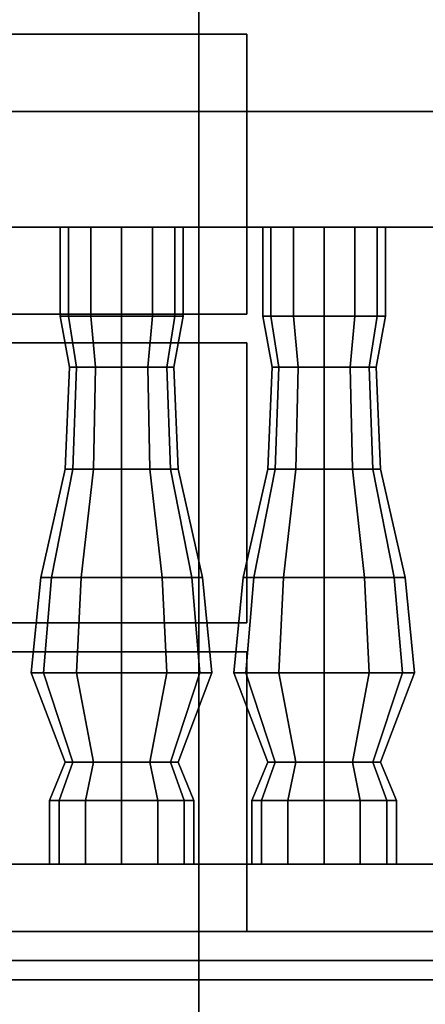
# Model space of a CAD drawing. Header units: metres. Extents: x -34.5 to -0.5, y 0 to 14.7.
# Tile 41 of 74: x -14.186 to -13.765, y 0.875 to 1.895. Entities that reach past the tile are written whole.
import ezdxf

# ---------------------------------------------------------------- set-up
doc = ezdxf.new("R2010")
doc.units = ezdxf.units.M
for name, color, linetype in [('GRANITE', 8, 'Continuous'), ('INTERIOR_FLOOR', 8, 'Continuous'), ('INTERIOR_WALL', 8, 'Continuous'), ('PLASTER', 8, 'Continuous'), ('RUSTIC', 8, 'Continuous'), ('STUCCO', 8, 'Continuous')]:
    doc.layers.add(name, color=color, linetype=linetype)

msp = doc.modelspace()

# ---------------------------------------------------------------- linework, layer by layer
at = {"layer": 'GRANITE'}
for points in [[(-10, 0.84), (-26, 0.84), (-26, 0.9), (-10, 0.9)], [(-26, 0.84), (-10, 0.84), (-10, 0.9), (-26, 0.9)], [(-13, 0), (-23, 0), (-23, 0.9), (-13, 0.9)], [(-23, 0), (-13, 0), (-13, 0.9), (-23, 0.9)]]:
    msp.add_lwpolyline(points, close=True, dxfattribs=at)
at = {"layer": 'INTERIOR_FLOOR'}
for points in [[(-6.45, 0.9), (-29.55, 0.9), (-29.55, 0.92), (-6.45, 0.92)], [(-29.55, 0.9), (-6.45, 0.9), (-6.45, 0.92), (-29.55, 0.92)]]:
    msp.add_lwpolyline(points, close=True, dxfattribs=at)
at = {"layer": 'INTERIOR_WALL'}
for points in [[(-6.45, 0.9), (-29.55, 0.9), (-29.55, 7.6), (-6.45, 7.6)], [(-29.55, 0.9), (-6.45, 0.9), (-6.45, 7.6), (-29.55, 7.6)]]:
    msp.add_lwpolyline(points, close=True, dxfattribs=at)
at = {"layer": 'PLASTER'}
for points in [[(-14, 0.9), (-14.3, 0.9), (-14.3, 7.9), (-14, 7.9)], [(-14.3, 0.9), (-14, 0.9), (-14, 7.9), (-14.3, 7.9)], [(-14, 0.9), (-14.6333, 0.9), (-14.6333, 4.5), (-14, 4.5)], [(-14.6333, 0.9), (-14, 0.9), (-14, 4.5), (-14.6333, 4.5)], [(-13.3667, 0.9), (-14.6333, 0.9), (-14.6333, 4.5), (-13.3667, 4.5)], [(-14.6333, 0.9), (-13.3667, 0.9), (-13.3667, 4.5), (-14.6333, 4.5)], [(-13.3667, 0.9), (-14, 0.9), (-14, 4.5), (-13.3667, 4.5)], [(-14, 0.9), (-13.3667, 0.9), (-13.3667, 4.5), (-14, 4.5)]]:
    msp.add_lwpolyline(points, close=True, dxfattribs=at)
at = {"layer": 'RUSTIC'}
for points in [[(-6, 0), (-30, 0), (-30, 0.9), (-6, 0.9)], [(-30, 0), (-6, 0), (-6, 0.9), (-30, 0.9)], [(-10, 0), (-26, 0), (-26, 0.9), (-10, 0.9)], [(-26, 0), (-10, 0), (-10, 0.9), (-26, 0.9)], [(-14, 0), (-22, 0), (-22, 0.9), (-14, 0.9)], [(-22, 0), (-14, 0), (-14, 0.9), (-22, 0.9)]]:
    msp.add_lwpolyline(points, close=True, dxfattribs=at)
at = {"layer": 'STUCCO'}
for points in [[(-13.95, 1.59), (-14.7, 1.59), (-14.7, 1.88), (-13.95, 1.88)], [(-14.7, 1.59), (-13.95, 1.59), (-13.95, 1.88), (-14.7, 1.88)], [(-13.95, 1.59), (-14, 1.59), (-14, 1.88), (-13.95, 1.88)], [(-14, 1.59), (-13.95, 1.59), (-13.95, 1.88), (-14, 1.88)], [(-10.1, 1.68), (-16, 1.68), (-16, 1.8), (-10.1, 1.8)], [(-16, 1.68), (-10.1, 1.68), (-10.1, 1.8), (-16, 1.8)], [(-14.1352, 1.5876), (-14.1438, 1.5876), (-14.1438, 1.68), (-14.1352, 1.68)], [(-14.1438, 1.5876), (-14.1352, 1.5876), (-14.1352, 1.68), (-14.1438, 1.68)], [(-14.1119, 1.5876), (-14.1352, 1.5876), (-14.1352, 1.68), (-14.1119, 1.68)], [(-14.1352, 1.5876), (-14.1119, 1.5876), (-14.1119, 1.68), (-14.1352, 1.68)], [(-14.08, 1.5876), (-14.1119, 1.5876), (-14.1119, 1.68), (-14.08, 1.68)], [(-14.1119, 1.5876), (-14.08, 1.5876), (-14.08, 1.68), (-14.1119, 1.68)], [(-14.0481, 1.5876), (-14.08, 1.5876), (-14.08, 1.68), (-14.0481, 1.68)], [(-14.08, 1.5876), (-14.0481, 1.5876), (-14.0481, 1.68), (-14.08, 1.68)], [(-14.0248, 1.5876), (-14.0481, 1.5876), (-14.0481, 1.68), (-14.0248, 1.68)], [(-14.0481, 1.5876), (-14.0248, 1.5876), (-14.0248, 1.68), (-14.0481, 1.68)], [(-14.0162, 1.5876), (-14.0248, 1.5876), (-14.0248, 1.68), (-14.0162, 1.68)], [(-14.0248, 1.5876), (-14.0162, 1.5876), (-14.0162, 1.68), (-14.0248, 1.68)], [(-13.9252, 1.5876), (-13.9337, 1.5876), (-13.9337, 1.68), (-13.9252, 1.68)], [(-13.9337, 1.5876), (-13.9252, 1.5876), (-13.9252, 1.68), (-13.9337, 1.68)], [(-13.9019, 1.5876), (-13.9252, 1.5876), (-13.9252, 1.68), (-13.9019, 1.68)], [(-13.9252, 1.5876), (-13.9019, 1.5876), (-13.9019, 1.68), (-13.9252, 1.68)], [(-13.87, 1.5876), (-13.9019, 1.5876), (-13.9019, 1.68), (-13.87, 1.68)], [(-13.9019, 1.5876), (-13.87, 1.5876), (-13.87, 1.68), (-13.9019, 1.68)], [(-13.8381, 1.5876), (-13.87, 1.5876), (-13.87, 1.68), (-13.8381, 1.68)], [(-13.87, 1.5876), (-13.8381, 1.5876), (-13.8381, 1.68), (-13.87, 1.68)], [(-13.8148, 1.5876), (-13.8381, 1.5876), (-13.8381, 1.68), (-13.8148, 1.68)], [(-13.8381, 1.5876), (-13.8148, 1.5876), (-13.8148, 1.68), (-13.8381, 1.68)], [(-13.8063, 1.5876), (-13.8148, 1.5876), (-13.8148, 1.68), (-13.8063, 1.68)], [(-13.8148, 1.5876), (-13.8063, 1.5876), (-13.8063, 1.68), (-13.8148, 1.68)], [(-14.1268, 1.5348), (-14.134, 1.5348), (-14.1438, 1.5876), (-14.1352, 1.5876)], [(-14.134, 1.5348), (-14.1268, 1.5348), (-14.1352, 1.5876), (-14.1438, 1.5876)], [(-14.107, 1.5348), (-14.1268, 1.5348), (-14.1352, 1.5876), (-14.1119, 1.5876)], [(-14.1268, 1.5348), (-14.107, 1.5348), (-14.1119, 1.5876), (-14.1352, 1.5876)], [(-14.08, 1.5348), (-14.107, 1.5348), (-14.1119, 1.5876), (-14.08, 1.5876)], [(-14.107, 1.5348), (-14.08, 1.5348), (-14.08, 1.5876), (-14.1119, 1.5876)], [(-14.053, 1.5348), (-14.08, 1.5348), (-14.08, 1.5876), (-14.0481, 1.5876)], [(-14.08, 1.5348), (-14.053, 1.5348), (-14.0481, 1.5876), (-14.08, 1.5876)], [(-14.0332, 1.5348), (-14.053, 1.5348), (-14.0481, 1.5876), (-14.0248, 1.5876)], [(-14.053, 1.5348), (-14.0332, 1.5348), (-14.0248, 1.5876), (-14.0481, 1.5876)], [(-14.026, 1.5348), (-14.0332, 1.5348), (-14.0248, 1.5876), (-14.0162, 1.5876)], [(-14.0332, 1.5348), (-14.026, 1.5348), (-14.0162, 1.5876), (-14.0248, 1.5876)], [(-13.9168, 1.5348), (-13.924, 1.5348), (-13.9337, 1.5876), (-13.9252, 1.5876)], [(-13.924, 1.5348), (-13.9168, 1.5348), (-13.9252, 1.5876), (-13.9337, 1.5876)], [(-13.897, 1.5348), (-13.9168, 1.5348), (-13.9252, 1.5876), (-13.9019, 1.5876)], [(-13.9168, 1.5348), (-13.897, 1.5348), (-13.9019, 1.5876), (-13.9252, 1.5876)], [(-13.87, 1.5348), (-13.897, 1.5348), (-13.9019, 1.5876), (-13.87, 1.5876)], [(-13.897, 1.5348), (-13.87, 1.5348), (-13.87, 1.5876), (-13.9019, 1.5876)], [(-13.843, 1.5348), (-13.87, 1.5348), (-13.87, 1.5876), (-13.8381, 1.5876)], [(-13.87, 1.5348), (-13.843, 1.5348), (-13.8381, 1.5876), (-13.87, 1.5876)], [(-13.8232, 1.5348), (-13.843, 1.5348), (-13.8381, 1.5876), (-13.8148, 1.5876)], [(-13.843, 1.5348), (-13.8232, 1.5348), (-13.8148, 1.5876), (-13.8381, 1.5876)], [(-13.816, 1.5348), (-13.8232, 1.5348), (-13.8148, 1.5876), (-13.8063, 1.5876)], [(-13.8232, 1.5348), (-13.816, 1.5348), (-13.8063, 1.5876), (-13.8148, 1.5876)], [(-13.95, 1.27), (-14.45, 1.27), (-14.45, 1.56), (-13.95, 1.56)], [(-14.45, 1.27), (-13.95, 1.27), (-13.95, 1.56), (-14.45, 1.56)], [(-13.95, 1.27), (-14, 1.27), (-14, 1.56), (-13.95, 1.56)], [(-14, 1.27), (-13.95, 1.27), (-13.95, 1.56), (-14, 1.56)], [(-14.1307, 1.4292), (-14.1385, 1.4292), (-14.134, 1.5348), (-14.1268, 1.5348)], [(-14.1385, 1.4292), (-14.1307, 1.4292), (-14.1268, 1.5348), (-14.134, 1.5348)], [(-14.1092, 1.4292), (-14.1307, 1.4292), (-14.1268, 1.5348), (-14.107, 1.5348)], [(-14.1307, 1.4292), (-14.1092, 1.4292), (-14.107, 1.5348), (-14.1268, 1.5348)], [(-14.08, 1.4292), (-14.1092, 1.4292), (-14.107, 1.5348), (-14.08, 1.5348)], [(-14.1092, 1.4292), (-14.08, 1.4292), (-14.08, 1.5348), (-14.107, 1.5348)], [(-14.0508, 1.4292), (-14.08, 1.4292), (-14.08, 1.5348), (-14.053, 1.5348)], [(-14.08, 1.4292), (-14.0508, 1.4292), (-14.053, 1.5348), (-14.08, 1.5348)], [(-14.0293, 1.4292), (-14.0508, 1.4292), (-14.053, 1.5348), (-14.0332, 1.5348)], [(-14.0508, 1.4292), (-14.0293, 1.4292), (-14.0332, 1.5348), (-14.053, 1.5348)], [(-14.0215, 1.4292), (-14.0293, 1.4292), (-14.0332, 1.5348), (-14.026, 1.5348)], [(-14.0293, 1.4292), (-14.0215, 1.4292), (-14.026, 1.5348), (-14.0332, 1.5348)], [(-13.9207, 1.4292), (-13.9285, 1.4292), (-13.924, 1.5348), (-13.9168, 1.5348)], [(-13.9285, 1.4292), (-13.9207, 1.4292), (-13.9168, 1.5348), (-13.924, 1.5348)], [(-13.8993, 1.4292), (-13.9207, 1.4292), (-13.9168, 1.5348), (-13.897, 1.5348)], [(-13.9207, 1.4292), (-13.8993, 1.4292), (-13.897, 1.5348), (-13.9168, 1.5348)], [(-13.87, 1.4292), (-13.8993, 1.4292), (-13.897, 1.5348), (-13.87, 1.5348)], [(-13.8993, 1.4292), (-13.87, 1.4292), (-13.87, 1.5348), (-13.897, 1.5348)], [(-13.8407, 1.4292), (-13.87, 1.4292), (-13.87, 1.5348), (-13.843, 1.5348)], [(-13.87, 1.4292), (-13.8407, 1.4292), (-13.843, 1.5348), (-13.87, 1.5348)], [(-13.8193, 1.4292), (-13.8407, 1.4292), (-13.843, 1.5348), (-13.8232, 1.5348)], [(-13.8407, 1.4292), (-13.8193, 1.4292), (-13.8232, 1.5348), (-13.843, 1.5348)], [(-13.8115, 1.4292), (-13.8193, 1.4292), (-13.8232, 1.5348), (-13.816, 1.5348)], [(-13.8193, 1.4292), (-13.8115, 1.4292), (-13.816, 1.5348), (-13.8232, 1.5348)], [(-14.1527, 1.317), (-14.164, 1.317), (-14.1385, 1.4292), (-14.1307, 1.4292)], [(-14.164, 1.317), (-14.1527, 1.317), (-14.1307, 1.4292), (-14.1385, 1.4292)], [(-14.122, 1.317), (-14.1527, 1.317), (-14.1307, 1.4292), (-14.1092, 1.4292)], [(-14.1527, 1.317), (-14.122, 1.317), (-14.1092, 1.4292), (-14.1307, 1.4292)], [(-14.08, 1.317), (-14.122, 1.317), (-14.1092, 1.4292), (-14.08, 1.4292)], [(-14.122, 1.317), (-14.08, 1.317), (-14.08, 1.4292), (-14.1092, 1.4292)], [(-14.038, 1.317), (-14.08, 1.317), (-14.08, 1.4292), (-14.0508, 1.4292)], [(-14.08, 1.317), (-14.038, 1.317), (-14.0508, 1.4292), (-14.08, 1.4292)], [(-14.0073, 1.317), (-14.038, 1.317), (-14.0508, 1.4292), (-14.0293, 1.4292)], [(-14.038, 1.317), (-14.0073, 1.317), (-14.0293, 1.4292), (-14.0508, 1.4292)], [(-13.996, 1.317), (-14.0073, 1.317), (-14.0293, 1.4292), (-14.0215, 1.4292)], [(-14.0073, 1.317), (-13.996, 1.317), (-14.0215, 1.4292), (-14.0293, 1.4292)], [(-13.9428, 1.317), (-13.954, 1.317), (-13.9285, 1.4292), (-13.9207, 1.4292)], [(-13.954, 1.317), (-13.9428, 1.317), (-13.9207, 1.4292), (-13.9285, 1.4292)], [(-13.912, 1.317), (-13.9428, 1.317), (-13.9207, 1.4292), (-13.8993, 1.4292)], [(-13.9428, 1.317), (-13.912, 1.317), (-13.8993, 1.4292), (-13.9207, 1.4292)], [(-13.87, 1.317), (-13.912, 1.317), (-13.8993, 1.4292), (-13.87, 1.4292)], [(-13.912, 1.317), (-13.87, 1.317), (-13.87, 1.4292), (-13.8993, 1.4292)], [(-13.828, 1.317), (-13.87, 1.317), (-13.87, 1.4292), (-13.8407, 1.4292)], [(-13.87, 1.317), (-13.828, 1.317), (-13.8407, 1.4292), (-13.87, 1.4292)], [(-13.7973, 1.317), (-13.828, 1.317), (-13.8407, 1.4292), (-13.8193, 1.4292)], [(-13.828, 1.317), (-13.7973, 1.317), (-13.8193, 1.4292), (-13.8407, 1.4292)], [(-13.786, 1.317), (-13.7973, 1.317), (-13.8193, 1.4292), (-13.8115, 1.4292)], [(-13.7973, 1.317), (-13.786, 1.317), (-13.8115, 1.4292), (-13.8193, 1.4292)], [(-14.1612, 1.218), (-14.1738, 1.218), (-14.164, 1.317), (-14.1527, 1.317)], [(-14.1738, 1.218), (-14.1612, 1.218), (-14.1527, 1.317), (-14.164, 1.317)], [(-14.1269, 1.218), (-14.1612, 1.218), (-14.1527, 1.317), (-14.122, 1.317)], [(-14.1612, 1.218), (-14.1269, 1.218), (-14.122, 1.317), (-14.1527, 1.317)], [(-14.08, 1.218), (-14.1269, 1.218), (-14.122, 1.317), (-14.08, 1.317)], [(-14.1269, 1.218), (-14.08, 1.218), (-14.08, 1.317), (-14.122, 1.317)], [(-14.0331, 1.218), (-14.08, 1.218), (-14.08, 1.317), (-14.038, 1.317)], [(-14.08, 1.218), (-14.0331, 1.218), (-14.038, 1.317), (-14.08, 1.317)], [(-13.9988, 1.218), (-14.0331, 1.218), (-14.038, 1.317), (-14.0073, 1.317)], [(-14.0331, 1.218), (-13.9988, 1.218), (-14.0073, 1.317), (-14.038, 1.317)], [(-13.9863, 1.218), (-13.9988, 1.218), (-14.0073, 1.317), (-13.996, 1.317)], [(-13.9988, 1.218), (-13.9863, 1.218), (-13.996, 1.317), (-14.0073, 1.317)], [(-13.9512, 1.218), (-13.9637, 1.218), (-13.954, 1.317), (-13.9428, 1.317)], [(-13.9637, 1.218), (-13.9512, 1.218), (-13.9428, 1.317), (-13.954, 1.317)], [(-13.9169, 1.218), (-13.9512, 1.218), (-13.9428, 1.317), (-13.912, 1.317)], [(-13.9512, 1.218), (-13.9169, 1.218), (-13.912, 1.317), (-13.9428, 1.317)], [(-13.87, 1.218), (-13.9169, 1.218), (-13.912, 1.317), (-13.87, 1.317)], [(-13.9169, 1.218), (-13.87, 1.218), (-13.87, 1.317), (-13.912, 1.317)], [(-13.8231, 1.218), (-13.87, 1.218), (-13.87, 1.317), (-13.828, 1.317)], [(-13.87, 1.218), (-13.8231, 1.218), (-13.828, 1.317), (-13.87, 1.317)], [(-13.7888, 1.218), (-13.8231, 1.218), (-13.828, 1.317), (-13.7973, 1.317)], [(-13.8231, 1.218), (-13.7888, 1.218), (-13.7973, 1.317), (-13.828, 1.317)], [(-13.7762, 1.218), (-13.7888, 1.218), (-13.7973, 1.317), (-13.786, 1.317)], [(-13.7888, 1.218), (-13.7762, 1.218), (-13.786, 1.317), (-13.7973, 1.317)], [(-13.95, 0.95), (-14.7, 0.95), (-14.7, 1.24), (-13.95, 1.24)], [(-14.7, 0.95), (-13.95, 0.95), (-13.95, 1.24), (-14.7, 1.24)], [(-13.95, 0.95), (-14, 0.95), (-14, 1.24), (-13.95, 1.24)], [(-14, 0.95), (-13.95, 0.95), (-13.95, 1.24), (-14, 1.24)], [(-14.1307, 1.1256), (-14.1385, 1.1256), (-14.1738, 1.218), (-14.1612, 1.218)], [(-14.1385, 1.1256), (-14.1307, 1.1256), (-14.1612, 1.218), (-14.1738, 1.218)], [(-14.1092, 1.1256), (-14.1307, 1.1256), (-14.1612, 1.218), (-14.1269, 1.218)], [(-14.1307, 1.1256), (-14.1092, 1.1256), (-14.1269, 1.218), (-14.1612, 1.218)], [(-14.08, 1.1256), (-14.1092, 1.1256), (-14.1269, 1.218), (-14.08, 1.218)], [(-14.1092, 1.1256), (-14.08, 1.1256), (-14.08, 1.218), (-14.1269, 1.218)], [(-14.0508, 1.1256), (-14.08, 1.1256), (-14.08, 1.218), (-14.0331, 1.218)], [(-14.08, 1.1256), (-14.0508, 1.1256), (-14.0331, 1.218), (-14.08, 1.218)], [(-14.0293, 1.1256), (-14.0508, 1.1256), (-14.0331, 1.218), (-13.9988, 1.218)], [(-14.0508, 1.1256), (-14.0293, 1.1256), (-13.9988, 1.218), (-14.0331, 1.218)], [(-14.0215, 1.1256), (-14.0293, 1.1256), (-13.9988, 1.218), (-13.9863, 1.218)], [(-14.0293, 1.1256), (-14.0215, 1.1256), (-13.9863, 1.218), (-13.9988, 1.218)], [(-13.9207, 1.1256), (-13.9285, 1.1256), (-13.9637, 1.218), (-13.9512, 1.218)], [(-13.9285, 1.1256), (-13.9207, 1.1256), (-13.9512, 1.218), (-13.9637, 1.218)], [(-13.8993, 1.1256), (-13.9207, 1.1256), (-13.9512, 1.218), (-13.9169, 1.218)], [(-13.9207, 1.1256), (-13.8993, 1.1256), (-13.9169, 1.218), (-13.9512, 1.218)], [(-13.87, 1.1256), (-13.8993, 1.1256), (-13.9169, 1.218), (-13.87, 1.218)], [(-13.8993, 1.1256), (-13.87, 1.1256), (-13.87, 1.218), (-13.9169, 1.218)], [(-13.8407, 1.1256), (-13.87, 1.1256), (-13.87, 1.218), (-13.8231, 1.218)], [(-13.87, 1.1256), (-13.8407, 1.1256), (-13.8231, 1.218), (-13.87, 1.218)], [(-13.8193, 1.1256), (-13.8407, 1.1256), (-13.8231, 1.218), (-13.7888, 1.218)], [(-13.8407, 1.1256), (-13.8193, 1.1256), (-13.7888, 1.218), (-13.8231, 1.218)], [(-13.8115, 1.1256), (-13.8193, 1.1256), (-13.7888, 1.218), (-13.7762, 1.218)], [(-13.8193, 1.1256), (-13.8115, 1.1256), (-13.7762, 1.218), (-13.7888, 1.218)], [(-14.1449, 1.086), (-14.155, 1.086), (-14.1385, 1.1256), (-14.1307, 1.1256)], [(-14.155, 1.086), (-14.1449, 1.086), (-14.1307, 1.1256), (-14.1385, 1.1256)], [(-14.1175, 1.086), (-14.1449, 1.086), (-14.1307, 1.1256), (-14.1092, 1.1256)], [(-14.1449, 1.086), (-14.1175, 1.086), (-14.1092, 1.1256), (-14.1307, 1.1256)], [(-14.08, 1.086), (-14.1175, 1.086), (-14.1092, 1.1256), (-14.08, 1.1256)], [(-14.1175, 1.086), (-14.08, 1.086), (-14.08, 1.1256), (-14.1092, 1.1256)], [(-14.0425, 1.086), (-14.08, 1.086), (-14.08, 1.1256), (-14.0508, 1.1256)], [(-14.08, 1.086), (-14.0425, 1.086), (-14.0508, 1.1256), (-14.08, 1.1256)], [(-14.0151, 1.086), (-14.0425, 1.086), (-14.0508, 1.1256), (-14.0293, 1.1256)], [(-14.0425, 1.086), (-14.0151, 1.086), (-14.0293, 1.1256), (-14.0508, 1.1256)], [(-14.005, 1.086), (-14.0151, 1.086), (-14.0293, 1.1256), (-14.0215, 1.1256)], [(-14.0151, 1.086), (-14.005, 1.086), (-14.0215, 1.1256), (-14.0293, 1.1256)], [(-13.935, 1.086), (-13.945, 1.086), (-13.9285, 1.1256), (-13.9207, 1.1256)], [(-13.945, 1.086), (-13.935, 1.086), (-13.9207, 1.1256), (-13.9285, 1.1256)], [(-13.9075, 1.086), (-13.935, 1.086), (-13.9207, 1.1256), (-13.8993, 1.1256)], [(-13.935, 1.086), (-13.9075, 1.086), (-13.8993, 1.1256), (-13.9207, 1.1256)], [(-13.87, 1.086), (-13.9075, 1.086), (-13.8993, 1.1256), (-13.87, 1.1256)], [(-13.9075, 1.086), (-13.87, 1.086), (-13.87, 1.1256), (-13.8993, 1.1256)], [(-13.8325, 1.086), (-13.87, 1.086), (-13.87, 1.1256), (-13.8407, 1.1256)], [(-13.87, 1.086), (-13.8325, 1.086), (-13.8407, 1.1256), (-13.87, 1.1256)], [(-13.805, 1.086), (-13.8325, 1.086), (-13.8407, 1.1256), (-13.8193, 1.1256)], [(-13.8325, 1.086), (-13.805, 1.086), (-13.8193, 1.1256), (-13.8407, 1.1256)], [(-13.795, 1.086), (-13.805, 1.086), (-13.8193, 1.1256), (-13.8115, 1.1256)], [(-13.805, 1.086), (-13.795, 1.086), (-13.8115, 1.1256), (-13.8193, 1.1256)], [(-14.1449, 1.02), (-14.155, 1.02), (-14.155, 1.086), (-14.1449, 1.086)], [(-14.155, 1.02), (-14.1449, 1.02), (-14.1449, 1.086), (-14.155, 1.086)], [(-14.1175, 1.02), (-14.1449, 1.02), (-14.1449, 1.086), (-14.1175, 1.086)], [(-14.1449, 1.02), (-14.1175, 1.02), (-14.1175, 1.086), (-14.1449, 1.086)], [(-14.08, 1.02), (-14.1175, 1.02), (-14.1175, 1.086), (-14.08, 1.086)], [(-14.1175, 1.02), (-14.08, 1.02), (-14.08, 1.086), (-14.1175, 1.086)], [(-14.0425, 1.02), (-14.08, 1.02), (-14.08, 1.086), (-14.0425, 1.086)], [(-14.08, 1.02), (-14.0425, 1.02), (-14.0425, 1.086), (-14.08, 1.086)], [(-14.0151, 1.02), (-14.0425, 1.02), (-14.0425, 1.086), (-14.0151, 1.086)], [(-14.0425, 1.02), (-14.0151, 1.02), (-14.0151, 1.086), (-14.0425, 1.086)], [(-14.005, 1.02), (-14.0151, 1.02), (-14.0151, 1.086), (-14.005, 1.086)], [(-14.0151, 1.02), (-14.005, 1.02), (-14.005, 1.086), (-14.0151, 1.086)], [(-13.935, 1.02), (-13.945, 1.02), (-13.945, 1.086), (-13.935, 1.086)], [(-13.945, 1.02), (-13.935, 1.02), (-13.935, 1.086), (-13.945, 1.086)], [(-13.9075, 1.02), (-13.935, 1.02), (-13.935, 1.086), (-13.9075, 1.086)], [(-13.935, 1.02), (-13.9075, 1.02), (-13.9075, 1.086), (-13.935, 1.086)], [(-13.87, 1.02), (-13.9075, 1.02), (-13.9075, 1.086), (-13.87, 1.086)], [(-13.9075, 1.02), (-13.87, 1.02), (-13.87, 1.086), (-13.9075, 1.086)], [(-13.8325, 1.02), (-13.87, 1.02), (-13.87, 1.086), (-13.8325, 1.086)], [(-13.87, 1.02), (-13.8325, 1.02), (-13.8325, 1.086), (-13.87, 1.086)], [(-13.805, 1.02), (-13.8325, 1.02), (-13.8325, 1.086), (-13.805, 1.086)], [(-13.8325, 1.02), (-13.805, 1.02), (-13.805, 1.086), (-13.8325, 1.086)], [(-13.795, 1.02), (-13.805, 1.02), (-13.805, 1.086), (-13.795, 1.086)], [(-13.805, 1.02), (-13.795, 1.02), (-13.795, 1.086), (-13.805, 1.086)], [(-10.1, 0.9), (-16, 0.9), (-16, 1.02), (-10.1, 1.02)], [(-16, 0.9), (-10.1, 0.9), (-10.1, 1.02), (-16, 1.02)], [(-5.9, 0.78), (-30.1, 0.78), (-30.1, 0.95), (-5.9, 0.95)], [(-30.1, 0.78), (-5.9, 0.78), (-5.9, 0.95), (-30.1, 0.95)]]:
    msp.add_lwpolyline(points, close=True, dxfattribs=at)

doc.saveas('drawing.dxf')
